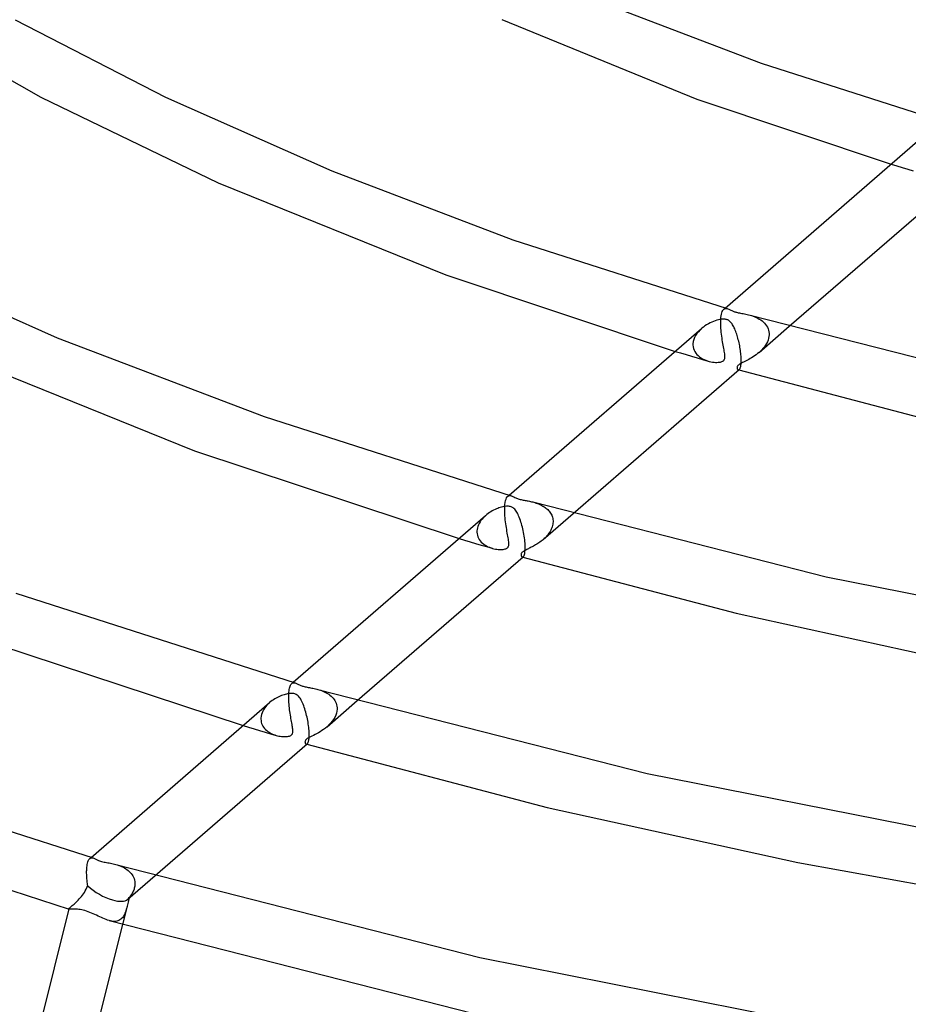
# Model space of a CAD drawing. Header units: millimetres. Extents: x -519 to 519, y -260 to 440.
# Tile 50 of 107: x -160 to -96, y 142 to 213. Entities that reach past the tile are written whole.
import ezdxf

# ---------------------------------------------------------------- set-up
doc = ezdxf.new("R2010")
doc.units = ezdxf.units.MM
doc.layers.add('HIDDEN', color=7, linetype='Continuous')
doc.layers.add('THICK', color=7, linetype='Continuous')

msp = doc.modelspace()

# ---------------------------------------------------------------- linework, layer by layer
at = {"layer": 'HIDDEN'}
for p, q in [((-96.998, 202.613), (-96.605, 202.494)), ((-96.605, 202.494), (-96.213, 202.376)), ((-96.213, 202.376), (-95.819, 202.259)), ((-95.819, 202.259), (-95.425, 202.142)), ((-109.122, 192.04), (-109.088, 192.111)), ((-109.088, 192.111), (-109.05, 192.168)), ((-109.05, 192.168), (-109.008, 192.212)), ((-109.01, 192.21), (-108.912, 192.295)), ((-109.008, 192.212), (-108.972, 192.237)), ((-108.972, 192.237), (-108.933, 192.255)), ((-108.933, 192.255), (-108.892, 192.264)), ((-108.892, 192.264), (-108.85, 192.266)), ((-108.85, 192.266), (-108.806, 192.261)), ((-108.806, 192.261), (-108.761, 192.251)), ((-109.228, 191.404), (-109.227, 191.419)), ((-109.228, 191.39), (-109.228, 191.404)), ((-109.227, 191.433), (-109.226, 191.448)), ((-109.227, 191.419), (-109.227, 191.433)), ((-109.226, 191.448), (-109.225, 191.462)), ((-109.225, 191.462), (-109.215, 191.605)), ((-109.215, 191.605), (-109.199, 191.735)), ((-109.199, 191.735), (-109.178, 191.852)), ((-109.178, 191.852), (-109.152, 191.953)), ((-109.152, 191.953), (-109.122, 192.04)), ((-107.132, 191.78), (-107.021, 191.747)), ((-107.021, 191.747), (-106.909, 191.709)), ((-106.909, 191.709), (-106.797, 191.665)), ((-106.797, 191.665), (-106.685, 191.617)), ((-106.685, 191.617), (-106.575, 191.562)), ((-106.575, 191.562), (-106.467, 191.502)), ((-106.467, 191.502), (-106.364, 191.436)), ((-106.364, 191.436), (-106.267, 191.364)), ((-110.72, 190.722), (-110.838, 190.597)), ((-110.593, 190.839), (-110.72, 190.722)), ((-109.23, 191.246), (-109.229, 191.375)), ((-109.229, 191.112), (-109.23, 191.246)), ((-109.229, 191.375), (-109.228, 191.39)), ((-109.224, 190.975), (-109.229, 191.112)), ((-109.215, 190.835), (-109.224, 190.975)), ((-109.204, 190.694), (-109.215, 190.835)), ((-106.478, 189.111), (-104.311, 190.988)), ((-106.267, 191.364), (-106.175, 191.286)), ((-106.175, 191.286), (-106.091, 191.202)), ((-106.091, 191.202), (-106.014, 191.112)), ((-106.014, 191.112), (-105.946, 191.017)), ((-105.946, 191.017), (-105.888, 190.916)), ((-105.888, 190.916), (-105.84, 190.809)), ((-105.84, 190.809), (-105.803, 190.698)), ((-105.803, 190.698), (-105.778, 190.582)), ((-111.168, 190.033), (-111.207, 189.882)), ((-111.11, 190.181), (-111.168, 190.033)), ((-111.034, 190.326), (-111.11, 190.181)), ((-110.943, 190.465), (-111.034, 190.326)), ((-110.838, 190.597), (-110.943, 190.465)), ((-109.191, 190.553), (-109.204, 190.694)), ((-109.175, 190.412), (-109.191, 190.553)), ((-109.158, 190.273), (-109.175, 190.412)), ((-109.139, 190.136), (-109.158, 190.273)), ((-109.119, 190.002), (-109.139, 190.136)), ((-109.098, 189.872), (-109.119, 190.002)), ((-105.835, 189.998), (-105.884, 189.874)), ((-105.798, 190.124), (-105.835, 189.998)), ((-105.775, 190.25), (-105.798, 190.124)), ((-105.778, 190.582), (-105.765, 190.463)), ((-105.765, 190.375), (-105.775, 190.25)), ((-105.765, 190.463), (-105.765, 190.449)), ((-105.765, 190.449), (-105.764, 190.434)), ((-105.764, 190.39), (-105.765, 190.375)), ((-105.764, 190.434), (-105.764, 190.419)), ((-105.764, 190.419), (-105.764, 190.404)), ((-105.764, 190.404), (-105.764, 190.39)), ((-111.226, 189.701), (-111.227, 189.687)), ((-111.227, 189.687), (-111.227, 189.673)), ((-111.227, 189.673), (-111.227, 189.659)), ((-111.227, 189.659), (-111.226, 189.645)), ((-111.225, 189.73), (-111.226, 189.716)), ((-111.226, 189.716), (-111.226, 189.701)), ((-111.226, 189.645), (-111.215, 189.52)), ((-111.207, 189.882), (-111.225, 189.73)), ((-111.215, 189.52), (-111.188, 189.398)), ((-111.188, 189.398), (-111.148, 189.281)), ((-109.076, 189.746), (-109.098, 189.872)), ((-109.055, 189.625), (-109.076, 189.746)), ((-109.034, 189.508), (-109.055, 189.625)), ((-109.014, 189.397), (-109.034, 189.508)), ((-108.995, 189.291), (-109.014, 189.397)), ((-108.978, 189.19), (-108.995, 189.291)), ((-106.275, 189.305), (-106.376, 189.204)), ((-106.18, 189.411), (-106.275, 189.305)), ((-106.093, 189.521), (-106.18, 189.411)), ((-106.013, 189.635), (-106.093, 189.521)), ((-105.943, 189.753), (-106.013, 189.635)), ((-105.884, 189.874), (-105.943, 189.753)), ((-112.501, 189.187), (-112.108, 189.069)), ((-112.108, 189.069), (-111.714, 188.951)), ((-111.714, 188.951), (-111.32, 188.834)), ((-111.32, 188.834), (-110.925, 188.717)), ((-111.148, 189.281), (-111.093, 189.17)), ((-111.093, 189.17), (-111.026, 189.065)), ((-111.026, 189.065), (-110.948, 188.968)), ((-110.948, 188.968), (-110.86, 188.878)), ((-110.925, 188.717), (-110.53, 188.601)), ((-110.86, 188.878), (-110.763, 188.796)), ((-110.763, 188.796), (-110.658, 188.721)), ((-110.658, 188.721), (-110.546, 188.654)), ((-110.546, 188.654), (-110.428, 188.594)), ((-110.53, 188.601), (-110.135, 188.485)), ((-110.428, 188.594), (-110.306, 188.543)), ((-108.996, 188.566), (-108.978, 188.595)), ((-108.962, 189.095), (-108.978, 189.19)), ((-108.978, 188.595), (-108.963, 188.628)), ((-108.963, 188.628), (-108.95, 188.669)), ((-108.95, 189.007), (-108.962, 189.095)), ((-108.941, 188.925), (-108.95, 189.007)), ((-108.95, 188.669), (-108.94, 188.719)), ((-108.936, 188.849), (-108.941, 188.925)), ((-108.94, 188.719), (-108.935, 188.78)), ((-108.935, 188.78), (-108.936, 188.849)), ((-107.219, 188.611), (-107.317, 188.559)), ((-107.117, 188.668), (-107.219, 188.611)), ((-107.013, 188.729), (-107.117, 188.668)), ((-106.907, 188.794), (-107.013, 188.729)), ((-106.8, 188.865), (-106.907, 188.794)), ((-106.693, 188.94), (-106.8, 188.865)), ((-106.587, 189.021), (-106.693, 188.94)), ((-106.482, 189.108), (-106.587, 189.021)), ((-106.376, 189.204), (-106.482, 189.108)), ((-110.306, 188.543), (-110.181, 188.499)), ((-110.181, 188.499), (-110.056, 188.463)), ((-110.056, 188.463), (-109.938, 188.437)), ((-109.938, 188.437), (-109.823, 188.417)), ((-109.823, 188.417), (-109.711, 188.404)), ((-109.711, 188.404), (-109.605, 188.397)), ((-109.605, 188.397), (-109.504, 188.395)), ((-109.504, 188.395), (-109.41, 188.399)), ((-109.41, 188.399), (-109.325, 188.408)), ((-109.325, 188.408), (-109.254, 188.421)), ((-109.254, 188.421), (-109.194, 188.437)), ((-109.194, 188.437), (-109.144, 188.455)), ((-109.144, 188.455), (-109.105, 188.474)), ((-109.105, 188.474), (-109.071, 188.493)), ((-109.071, 188.493), (-109.042, 188.515)), ((-109.042, 188.515), (-109.017, 188.54)), ((-109.017, 188.54), (-108.996, 188.566)), ((-108.057, 188.063), (-108.063, 188.032)), ((-108.063, 188.032), (-108.063, 188.004)), ((-108.063, 188.004), (-108.061, 187.978)), ((-108.061, 187.978), (-108.055, 187.954)), ((-108.045, 188.096), (-108.057, 188.063)), ((-108.055, 187.954), (-108.046, 187.932)), ((-108.046, 187.932), (-108.035, 187.912)), ((-108.027, 188.13), (-108.045, 188.096)), ((-108.035, 187.912), (-108.023, 187.894)), ((-108.001, 188.163), (-108.027, 188.13)), ((-108.023, 187.894), (-108.008, 187.88)), ((-108.008, 187.88), (-107.992, 187.869)), ((-107.969, 188.196), (-108.001, 188.163)), ((-107.929, 188.229), (-107.969, 188.196)), ((-107.881, 188.263), (-107.929, 188.229)), ((-107.924, 187.865), (-107.911, 187.872)), ((-107.911, 187.872), (-107.898, 187.882)), ((-107.822, 188.299), (-107.881, 188.263)), ((-107.753, 188.338), (-107.822, 188.299)), ((-107.676, 188.378), (-107.753, 188.338)), ((-107.593, 188.42), (-107.676, 188.378)), ((-107.504, 188.464), (-107.593, 188.42)), ((-107.412, 188.511), (-107.504, 188.464)), ((-107.317, 188.559), (-107.412, 188.511)), ((-107.992, 187.869), (-107.974, 187.861)), ((-107.974, 187.861), (-107.962, 187.859)), ((-107.974, 187.861), (-107.968, 187.859)), ((-107.968, 187.859), (-107.961, 187.857)), ((-107.962, 187.859), (-107.949, 187.858)), ((-107.961, 187.857), (-107.954, 187.856)), ((-107.954, 187.856), (-107.948, 187.854)), ((-107.949, 187.858), (-107.936, 187.861)), ((-107.948, 187.854), (-107.941, 187.852)), ((-107.941, 187.852), (-107.935, 187.85)), ((-107.936, 187.861), (-107.924, 187.865)), ((-124.597, 178.671), (-124.554, 178.739)), ((-124.554, 178.739), (-124.507, 178.79)), ((-124.511, 178.786), (-124.412, 178.871)), ((-124.507, 178.79), (-124.47, 178.815)), ((-124.47, 178.815), (-124.432, 178.832)), ((-124.432, 178.832), (-124.391, 178.841)), ((-124.391, 178.841), (-124.349, 178.843)), ((-124.349, 178.843), (-124.305, 178.838)), ((-124.305, 178.838), (-124.261, 178.827)), ((-124.728, 177.995), (-124.727, 178.009)), ((-124.728, 177.98), (-124.728, 177.995)), ((-124.727, 178.024), (-124.726, 178.038)), ((-124.727, 178.009), (-124.727, 178.024)), ((-124.726, 178.038), (-124.714, 178.202)), ((-124.714, 178.202), (-124.694, 178.348)), ((-124.694, 178.348), (-124.668, 178.476)), ((-124.668, 178.476), (-124.635, 178.583)), ((-124.635, 178.583), (-124.597, 178.671)), ((-122.632, 178.357), (-122.55, 178.332)), ((-122.55, 178.332), (-122.466, 178.305)), ((-122.466, 178.305), (-122.383, 178.275)), ((-122.383, 178.275), (-122.3, 178.243)), ((-122.3, 178.243), (-122.219, 178.208)), ((-122.219, 178.208), (-122.139, 178.171)), ((-122.139, 178.171), (-122.061, 178.131)), ((-122.061, 178.131), (-121.986, 178.089)), ((-121.986, 178.089), (-121.912, 178.044)), ((-121.912, 178.044), (-121.842, 177.996)), ((-121.842, 177.996), (-121.774, 177.945)), ((-126.191, 177.327), (-126.279, 177.239)), ((-126.098, 177.412), (-126.191, 177.327)), ((-124.731, 177.818), (-124.729, 177.951)), ((-124.729, 177.681), (-124.731, 177.818)), ((-124.729, 177.966), (-124.728, 177.98)), ((-124.729, 177.951), (-124.729, 177.966)), ((-124.724, 177.54), (-124.729, 177.681)), ((-124.715, 177.395), (-124.724, 177.54)), ((-124.703, 177.25), (-124.715, 177.395)), ((-121.979, 175.687), (-119.813, 177.563)), ((-121.774, 177.945), (-121.709, 177.892)), ((-121.709, 177.892), (-121.647, 177.835)), ((-121.647, 177.835), (-121.589, 177.776)), ((-121.589, 177.776), (-121.535, 177.714)), ((-121.535, 177.714), (-121.485, 177.649)), ((-121.485, 177.649), (-121.439, 177.581)), ((-121.439, 177.581), (-121.398, 177.511)), ((-121.398, 177.511), (-121.362, 177.437)), ((-121.362, 177.437), (-121.331, 177.361)), ((-121.331, 177.361), (-121.306, 177.283)), ((-121.306, 177.283), (-121.287, 177.203)), ((-126.66, 176.634), (-126.693, 176.525)), ((-126.618, 176.742), (-126.66, 176.634)), ((-126.566, 176.847), (-126.618, 176.742)), ((-126.506, 176.95), (-126.566, 176.847)), ((-126.437, 177.049), (-126.506, 176.95)), ((-126.361, 177.146), (-126.437, 177.049)), ((-126.279, 177.239), (-126.361, 177.146)), ((-124.689, 177.105), (-124.703, 177.25)), ((-124.672, 176.96), (-124.689, 177.105)), ((-124.654, 176.817), (-124.672, 176.96)), ((-124.634, 176.677), (-124.654, 176.817)), ((-124.613, 176.539), (-124.634, 176.677)), ((-121.325, 176.605), (-121.355, 176.52)), ((-121.301, 176.691), (-121.325, 176.605)), ((-121.283, 176.778), (-121.301, 176.691)), ((-121.287, 177.203), (-121.273, 177.122)), ((-121.271, 176.864), (-121.283, 176.778)), ((-121.273, 177.122), (-121.266, 177.039)), ((-121.265, 176.951), (-121.271, 176.864)), ((-121.266, 177.039), (-121.265, 177.025)), ((-121.265, 177.025), (-121.265, 177.01)), ((-121.265, 177.01), (-121.265, 176.995)), ((-121.265, 176.995), (-121.265, 176.981)), ((-121.265, 176.981), (-121.265, 176.966)), ((-121.265, 176.966), (-121.265, 176.951)), ((-126.726, 176.306), (-126.727, 176.292)), ((-126.727, 176.292), (-126.727, 176.278)), ((-126.727, 176.278), (-126.727, 176.263)), ((-126.727, 176.263), (-126.727, 176.249)), ((-126.727, 176.249), (-126.727, 176.235)), ((-126.727, 176.235), (-126.727, 176.221)), ((-126.727, 176.221), (-126.717, 176.106)), ((-126.715, 176.415), (-126.726, 176.306)), ((-126.717, 176.106), (-126.694, 175.994)), ((-126.693, 176.525), (-126.715, 176.415)), ((-126.694, 175.994), (-126.66, 175.886)), ((-126.66, 175.886), (-126.614, 175.783)), ((-124.591, 176.406), (-124.613, 176.539)), ((-124.569, 176.277), (-124.591, 176.406)), ((-124.547, 176.153), (-124.569, 176.277)), ((-124.525, 176.034), (-124.547, 176.153)), ((-124.505, 175.919), (-124.525, 176.034)), ((-124.485, 175.811), (-124.505, 175.919)), ((-121.768, 175.889), (-121.836, 175.819)), ((-121.702, 175.962), (-121.768, 175.889)), ((-121.64, 176.036), (-121.702, 175.962)), ((-121.582, 176.112), (-121.64, 176.036)), ((-121.528, 176.19), (-121.582, 176.112)), ((-121.477, 176.27), (-121.528, 176.19)), ((-121.432, 176.352), (-121.477, 176.27)), ((-121.391, 176.435), (-121.432, 176.352)), ((-121.355, 176.52), (-121.391, 176.435)), ((-128.003, 175.762), (-127.609, 175.644)), ((-127.609, 175.644), (-127.215, 175.527)), ((-127.215, 175.527), (-126.821, 175.41)), ((-126.821, 175.41), (-126.426, 175.293)), ((-126.614, 175.783), (-126.557, 175.685)), ((-126.557, 175.685), (-126.49, 175.593)), ((-126.49, 175.593), (-126.414, 175.507)), ((-126.426, 175.293), (-126.031, 175.177)), ((-126.414, 175.507), (-126.331, 175.428)), ((-126.331, 175.428), (-126.24, 175.355)), ((-126.24, 175.355), (-126.144, 175.288)), ((-126.144, 175.288), (-126.042, 175.228)), ((-126.042, 175.228), (-125.937, 175.174)), ((-126.031, 175.177), (-125.635, 175.061)), ((-125.937, 175.174), (-125.829, 175.128)), ((-124.494, 175.146), (-124.476, 175.176)), ((-124.468, 175.708), (-124.485, 175.811)), ((-124.476, 175.176), (-124.46, 175.211)), ((-124.454, 175.613), (-124.468, 175.708)), ((-124.46, 175.211), (-124.448, 175.254)), ((-124.443, 175.525), (-124.454, 175.613)), ((-124.448, 175.254), (-124.439, 175.306)), ((-124.437, 175.444), (-124.443, 175.525)), ((-124.439, 175.306), (-124.435, 175.37)), ((-124.435, 175.37), (-124.437, 175.444)), ((-122.753, 175.17), (-122.827, 175.131)), ((-122.677, 175.211), (-122.753, 175.17)), ((-122.599, 175.255), (-122.677, 175.211)), ((-122.52, 175.301), (-122.599, 175.255)), ((-122.44, 175.35), (-122.52, 175.301)), ((-122.36, 175.401), (-122.44, 175.35)), ((-122.281, 175.454), (-122.36, 175.401)), ((-122.204, 175.509), (-122.281, 175.454)), ((-122.128, 175.566), (-122.204, 175.509)), ((-122.053, 175.625), (-122.128, 175.566)), ((-121.98, 175.686), (-122.053, 175.625)), ((-121.907, 175.752), (-121.98, 175.686)), ((-121.836, 175.819), (-121.907, 175.752)), ((-125.829, 175.128), (-125.719, 175.088)), ((-125.719, 175.088), (-125.609, 175.054)), ((-125.609, 175.054), (-125.504, 175.027)), ((-125.504, 175.027), (-125.399, 175.006)), ((-125.399, 175.006), (-125.296, 174.99)), ((-125.296, 174.99), (-125.195, 174.979)), ((-125.195, 174.979), (-125.098, 174.973)), ((-125.098, 174.973), (-125.005, 174.972)), ((-125.005, 174.972), (-124.918, 174.975)), ((-124.918, 174.975), (-124.836, 174.983)), ((-124.836, 174.983), (-124.764, 174.996)), ((-124.764, 174.996), (-124.702, 175.011)), ((-124.702, 175.011), (-124.651, 175.029)), ((-124.651, 175.029), (-124.608, 175.048)), ((-124.608, 175.048), (-124.572, 175.069)), ((-124.572, 175.069), (-124.542, 175.092)), ((-124.542, 175.092), (-124.516, 175.118)), ((-124.516, 175.118), (-124.494, 175.146)), ((-123.556, 174.643), (-123.563, 174.602)), ((-123.563, 174.602), (-123.562, 174.562)), ((-123.562, 174.562), (-123.554, 174.526)), ((-123.541, 174.681), (-123.556, 174.643)), ((-123.554, 174.526), (-123.539, 174.495)), ((-123.521, 174.715), (-123.541, 174.681)), ((-123.539, 174.495), (-123.521, 174.469)), ((-123.495, 174.746), (-123.521, 174.715)), ((-123.521, 174.469), (-123.499, 174.449)), ((-123.463, 174.777), (-123.495, 174.746)), ((-123.425, 174.809), (-123.463, 174.777)), ((-123.379, 174.84), (-123.425, 174.809)), ((-123.412, 174.448), (-123.4, 174.457)), ((-123.328, 174.872), (-123.379, 174.84)), ((-123.273, 174.903), (-123.328, 174.872)), ((-123.216, 174.934), (-123.273, 174.903)), ((-123.156, 174.965), (-123.216, 174.934)), ((-123.096, 174.995), (-123.156, 174.965)), ((-123.033, 175.026), (-123.096, 174.995)), ((-122.967, 175.059), (-123.033, 175.026)), ((-122.898, 175.094), (-122.967, 175.059)), ((-122.827, 175.131), (-122.898, 175.094)), ((-123.499, 174.449), (-123.474, 174.438)), ((-123.475, 174.438), (-123.469, 174.436)), ((-123.474, 174.438), (-123.463, 174.435)), ((-123.469, 174.436), (-123.462, 174.434)), ((-123.463, 174.435), (-123.45, 174.435)), ((-123.462, 174.434), (-123.455, 174.432)), ((-123.455, 174.432), (-123.449, 174.43)), ((-123.45, 174.435), (-123.438, 174.437)), ((-123.449, 174.43), (-123.442, 174.428)), ((-123.442, 174.428), (-123.435, 174.426)), ((-123.438, 174.437), (-123.425, 174.441)), ((-123.425, 174.441), (-123.412, 174.448)), ((-140.105, 165.232), (-140.076, 165.285)), ((-140.076, 165.285), (-140.044, 165.329)), ((-140.044, 165.329), (-140.01, 165.363)), ((-140.011, 165.363), (-139.912, 165.448)), ((-140.01, 165.363), (-139.974, 165.389)), ((-139.974, 165.389), (-139.936, 165.407)), ((-139.936, 165.407), (-139.896, 165.417)), ((-139.896, 165.417), (-139.853, 165.419)), ((-139.853, 165.419), (-139.808, 165.415)), ((-139.808, 165.415), (-139.761, 165.404)), ((-140.229, 164.557), (-140.228, 164.571)), ((-140.228, 164.586), (-140.227, 164.6)), ((-140.228, 164.571), (-140.228, 164.586)), ((-140.227, 164.6), (-140.226, 164.614)), ((-140.226, 164.614), (-140.219, 164.727)), ((-140.219, 164.727), (-140.208, 164.831)), ((-140.208, 164.831), (-140.194, 164.929)), ((-140.194, 164.929), (-140.176, 165.018)), ((-140.176, 165.018), (-140.155, 165.099)), ((-140.155, 165.099), (-140.132, 165.17)), ((-140.132, 165.17), (-140.105, 165.232)), ((-138.132, 164.934), (-138.036, 164.905)), ((-138.036, 164.905), (-137.938, 164.872)), ((-137.938, 164.872), (-137.84, 164.836)), ((-137.84, 164.836), (-137.742, 164.795)), ((-137.742, 164.795), (-137.644, 164.75)), ((-137.644, 164.75), (-137.547, 164.7)), ((-137.547, 164.7), (-137.453, 164.646)), ((-137.453, 164.646), (-137.363, 164.587)), ((-137.363, 164.587), (-137.276, 164.523)), ((-141.699, 163.896), (-141.793, 163.801)), ((-141.599, 163.987), (-141.699, 163.896)), ((-140.231, 164.402), (-140.23, 164.527)), ((-140.23, 164.273), (-140.231, 164.402)), ((-140.23, 164.527), (-140.229, 164.542)), ((-140.225, 164.141), (-140.23, 164.273)), ((-140.229, 164.542), (-140.229, 164.557)), ((-140.218, 164.007), (-140.225, 164.141)), ((-140.208, 163.873), (-140.218, 164.007)), ((-140.195, 163.739), (-140.208, 163.873)), ((-137.479, 162.264), (-135.315, 164.138)), ((-137.276, 164.523), (-137.194, 164.455)), ((-137.194, 164.455), (-137.117, 164.381)), ((-137.117, 164.381), (-137.046, 164.303)), ((-137.046, 164.303), (-136.981, 164.219)), ((-136.981, 164.219), (-136.923, 164.13)), ((-136.923, 164.13), (-136.873, 164.036)), ((-136.873, 164.036), (-136.832, 163.938)), ((-136.832, 163.938), (-136.799, 163.834)), ((-142.146, 163.251), (-142.186, 163.13)), ((-142.094, 163.369), (-142.146, 163.251)), ((-142.032, 163.483), (-142.094, 163.369)), ((-141.961, 163.594), (-142.032, 163.483)), ((-141.88, 163.7), (-141.961, 163.594)), ((-141.793, 163.801), (-141.88, 163.7)), ((-140.181, 163.607), (-140.195, 163.739)), ((-140.165, 163.476), (-140.181, 163.607)), ((-140.148, 163.348), (-140.165, 163.476)), ((-140.13, 163.222), (-140.148, 163.348)), ((-140.11, 163.099), (-140.13, 163.222)), ((-136.812, 163.228), (-136.863, 163.079)), ((-136.779, 163.379), (-136.812, 163.228)), ((-136.799, 163.834), (-136.778, 163.726)), ((-136.766, 163.527), (-136.779, 163.379)), ((-136.778, 163.726), (-136.767, 163.616)), ((-136.767, 163.616), (-136.766, 163.601)), ((-136.766, 163.601), (-136.765, 163.586)), ((-136.765, 163.542), (-136.766, 163.527)), ((-136.765, 163.586), (-136.765, 163.572)), ((-136.765, 163.572), (-136.765, 163.557)), ((-136.765, 163.557), (-136.765, 163.542)), ((-142.227, 162.854), (-142.228, 162.84)), ((-142.228, 162.84), (-142.228, 162.826)), ((-142.228, 162.826), (-142.228, 162.811)), ((-142.228, 162.811), (-142.227, 162.797)), ((-142.226, 162.882), (-142.227, 162.868)), ((-142.227, 162.868), (-142.227, 162.854)), ((-142.227, 162.797), (-142.219, 162.696)), ((-142.213, 163.006), (-142.226, 162.882)), ((-142.219, 162.696), (-142.201, 162.595)), ((-142.186, 163.13), (-142.213, 163.006)), ((-142.201, 162.595), (-142.173, 162.497)), ((-142.173, 162.497), (-142.134, 162.402)), ((-140.091, 162.978), (-140.11, 163.099)), ((-140.07, 162.861), (-140.091, 162.978)), ((-140.05, 162.747), (-140.07, 162.861)), ((-140.03, 162.636), (-140.05, 162.747)), ((-140.011, 162.529), (-140.03, 162.636)), ((-139.993, 162.428), (-140.011, 162.529)), ((-137.225, 162.512), (-137.348, 162.384)), ((-137.114, 162.647), (-137.225, 162.512)), ((-137.015, 162.787), (-137.114, 162.647)), ((-136.931, 162.931), (-137.015, 162.787)), ((-136.863, 163.079), (-136.931, 162.931)), ((-143.505, 162.337), (-143.111, 162.219)), ((-143.111, 162.219), (-142.716, 162.102)), ((-142.716, 162.102), (-142.322, 161.986)), ((-142.322, 161.986), (-141.927, 161.869)), ((-142.134, 162.402), (-142.087, 162.31)), ((-142.087, 162.31), (-142.031, 162.223)), ((-142.031, 162.223), (-141.966, 162.14)), ((-141.966, 162.14), (-141.894, 162.062)), ((-141.927, 161.869), (-141.531, 161.753)), ((-141.894, 162.062), (-141.814, 161.989)), ((-141.814, 161.989), (-141.728, 161.922)), ((-141.728, 161.922), (-141.636, 161.859)), ((-141.636, 161.859), (-141.539, 161.803)), ((-141.539, 161.803), (-141.438, 161.751)), ((-141.531, 161.753), (-141.135, 161.638)), ((-141.438, 161.751), (-141.334, 161.706)), ((-139.976, 162.332), (-139.993, 162.428)), ((-139.992, 161.725), (-139.972, 161.76)), ((-139.962, 162.243), (-139.976, 162.332)), ((-139.972, 161.76), (-139.956, 161.8)), ((-139.95, 162.161), (-139.962, 162.243)), ((-139.956, 161.8), (-139.945, 161.844)), ((-139.942, 162.084), (-139.95, 162.161)), ((-139.945, 161.844), (-139.938, 161.894)), ((-139.936, 162.014), (-139.942, 162.084)), ((-139.938, 161.894), (-139.935, 161.951)), ((-139.935, 161.951), (-139.936, 162.014)), ((-138.227, 161.76), (-138.345, 161.698)), ((-138.106, 161.827), (-138.227, 161.76)), ((-137.981, 161.901), (-138.106, 161.827)), ((-137.855, 161.981), (-137.981, 161.901)), ((-137.729, 162.068), (-137.855, 161.981)), ((-137.604, 162.161), (-137.729, 162.068)), ((-137.481, 162.262), (-137.604, 162.161)), ((-137.348, 162.384), (-137.481, 162.262)), ((-141.334, 161.706), (-141.229, 161.668)), ((-141.229, 161.668), (-141.123, 161.634)), ((-141.123, 161.634), (-141.026, 161.609)), ((-141.026, 161.609), (-140.93, 161.588)), ((-140.93, 161.588), (-140.835, 161.572)), ((-140.835, 161.572), (-140.742, 161.56)), ((-140.742, 161.56), (-140.652, 161.552)), ((-140.652, 161.552), (-140.564, 161.548)), ((-140.564, 161.548), (-140.479, 161.549)), ((-140.479, 161.549), (-140.397, 161.553)), ((-140.397, 161.553), (-140.32, 161.562)), ((-140.32, 161.562), (-140.249, 161.576)), ((-140.249, 161.576), (-140.186, 161.593)), ((-140.186, 161.593), (-140.132, 161.613)), ((-140.132, 161.613), (-140.087, 161.637)), ((-140.087, 161.637), (-140.049, 161.663)), ((-140.049, 161.663), (-140.018, 161.692)), ((-140.018, 161.692), (-139.992, 161.725)), ((-139.061, 161.201), (-139.064, 161.175)), ((-139.064, 161.175), (-139.063, 161.152)), ((-139.063, 161.152), (-139.061, 161.131)), ((-139.053, 161.23), (-139.061, 161.201)), ((-139.061, 161.131), (-139.056, 161.11)), ((-139.056, 161.11), (-139.049, 161.091)), ((-139.039, 161.263), (-139.053, 161.23)), ((-139.049, 161.091), (-139.04, 161.073)), ((-139.04, 161.073), (-139.03, 161.056)), ((-139.017, 161.297), (-139.039, 161.263)), ((-139.03, 161.056), (-139.018, 161.042)), ((-139.018, 161.042), (-139.005, 161.03)), ((-138.987, 161.332), (-139.017, 161.297)), ((-138.948, 161.367), (-138.987, 161.332)), ((-138.899, 161.404), (-138.948, 161.367)), ((-138.912, 161.025), (-138.899, 161.034)), ((-138.837, 161.443), (-138.899, 161.404)), ((-138.761, 161.487), (-138.837, 161.443)), ((-138.669, 161.535), (-138.761, 161.487)), ((-138.568, 161.586), (-138.669, 161.535)), ((-138.459, 161.64), (-138.568, 161.586)), ((-138.345, 161.698), (-138.459, 161.64)), ((-139.005, 161.03), (-138.991, 161.021)), ((-138.991, 161.021), (-138.976, 161.015)), ((-138.976, 161.015), (-138.964, 161.012)), ((-138.974, 161.014), (-138.968, 161.012)), ((-138.968, 161.012), (-138.961, 161.01)), ((-138.964, 161.012), (-138.951, 161.011)), ((-138.961, 161.01), (-138.955, 161.008)), ((-138.955, 161.008), (-138.948, 161.007)), ((-138.951, 161.011), (-138.938, 161.013)), ((-138.948, 161.007), (-138.942, 161.005)), ((-138.942, 161.005), (-138.935, 161.003)), ((-138.938, 161.013), (-138.925, 161.018)), ((-138.925, 161.018), (-138.912, 161.025)), ((-154.672, 152.48), (-154.65, 152.561)), ((-154.65, 152.561), (-154.624, 152.632)), ((-154.624, 152.632), (-154.597, 152.692)), ((-154.597, 152.692), (-154.566, 152.743)), ((-154.566, 152.743), (-154.533, 152.784)), ((-154.533, 152.784), (-154.498, 152.815)), ((-154.511, 152.805), (-154.412, 152.89)), ((-154.498, 152.815), (-154.463, 152.838)), ((-154.463, 152.838), (-154.425, 152.853)), ((-154.425, 152.853), (-154.387, 152.86)), ((-154.387, 152.86), (-154.346, 152.862)), ((-154.346, 152.862), (-154.304, 152.857)), ((-154.304, 152.857), (-154.261, 152.846)), ((-154.732, 151.822), (-154.731, 151.897)), ((-154.731, 151.897), (-154.73, 151.97)), ((-154.73, 151.984), (-154.729, 151.999)), ((-154.73, 151.97), (-154.73, 151.984)), ((-154.729, 152.014), (-154.728, 152.028)), ((-154.729, 151.999), (-154.729, 152.014)), ((-154.728, 152.028), (-154.727, 152.042)), ((-154.727, 152.057), (-154.718, 152.177)), ((-154.727, 152.042), (-154.727, 152.057)), ((-154.718, 152.177), (-154.706, 152.288)), ((-154.706, 152.288), (-154.691, 152.389)), ((-154.691, 152.389), (-154.672, 152.48)), ((-152.64, 152.378), (-152.536, 152.347)), ((-152.536, 152.347), (-152.432, 152.312)), ((-152.432, 152.312), (-152.327, 152.273)), ((-152.327, 152.273), (-152.223, 152.229)), ((-152.223, 152.229), (-152.122, 152.182)), ((-152.122, 152.182), (-152.024, 152.13)), ((-152.024, 152.13), (-151.93, 152.073)), ((-151.93, 152.073), (-151.84, 152.013)), ((-151.84, 152.013), (-151.754, 151.948)), ((-151.754, 151.948), (-151.673, 151.878)), ((-151.673, 151.878), (-151.598, 151.803)), ((-154.731, 151.745), (-154.732, 151.822)), ((-154.729, 151.667), (-154.731, 151.745)), ((-154.726, 151.587), (-154.729, 151.667)), ((-154.722, 151.506), (-154.726, 151.587)), ((-154.716, 151.425), (-154.722, 151.506)), ((-154.71, 151.344), (-154.716, 151.425)), ((-154.703, 151.263), (-154.71, 151.344)), ((-154.696, 151.181), (-154.703, 151.263)), ((-154.687, 151.1), (-154.696, 151.181)), ((-151.78, 149.879), (-149.817, 151.579)), ((-151.598, 151.803), (-151.529, 151.724)), ((-151.529, 151.724), (-151.467, 151.641)), ((-151.467, 151.641), (-151.412, 151.553)), ((-151.412, 151.553), (-151.365, 151.461)), ((-151.365, 151.461), (-151.326, 151.365)), ((-151.326, 151.365), (-151.297, 151.265)), ((-151.297, 151.265), (-151.277, 151.162)), ((-151.277, 151.162), (-151.267, 151.058)), ((-154.892, 150.379), (-154.826, 150.489)), ((-154.826, 150.489), (-154.764, 150.606)), ((-154.764, 150.606), (-154.707, 150.728)), ((-154.707, 150.728), (-154.657, 150.857)), ((-154.678, 151.018), (-154.687, 151.1)), ((-154.668, 150.937), (-154.678, 151.018)), ((-154.657, 150.857), (-154.668, 150.937)), ((-151.387, 150.464), (-151.42, 150.394)), ((-151.357, 150.535), (-151.387, 150.464)), ((-151.332, 150.606), (-151.357, 150.535)), ((-151.31, 150.678), (-151.332, 150.606)), ((-151.292, 150.751), (-151.31, 150.678)), ((-151.279, 150.824), (-151.292, 150.751)), ((-151.27, 150.897), (-151.279, 150.824)), ((-151.266, 150.97), (-151.27, 150.897)), ((-151.267, 151.058), (-151.266, 151.043)), ((-151.266, 151.043), (-151.266, 151.029)), ((-151.266, 151.029), (-151.266, 151.014)), ((-151.266, 151.014), (-151.265, 150.999)), ((-151.265, 150.999), (-151.266, 150.984)), ((-151.266, 150.984), (-151.266, 150.97)), ((-155.494, 149.67), (-155.417, 149.744)), ((-155.417, 149.744), (-155.34, 149.821)), ((-155.34, 149.821), (-155.262, 149.903)), ((-155.262, 149.903), (-155.185, 149.99)), ((-155.185, 149.99), (-155.108, 150.08)), ((-155.108, 150.08), (-155.034, 150.175)), ((-155.034, 150.175), (-154.962, 150.274)), ((-154.962, 150.274), (-154.892, 150.379)), ((-151.735, 149.791), (-151.759, 149.687)), ((-151.711, 149.895), (-151.735, 149.791)), ((-151.686, 149.999), (-151.711, 149.895)), ((-151.635, 150.062), (-151.686, 149.999)), ((-151.587, 150.126), (-151.635, 150.062)), ((-151.54, 150.191), (-151.587, 150.126)), ((-151.497, 150.257), (-151.54, 150.191)), ((-151.457, 150.325), (-151.497, 150.257)), ((-151.42, 150.394), (-151.457, 150.325)), ((-156, 149.199), (-155.999, 149.204)), ((-155.999, 149.194), (-156, 149.199)), ((-155.999, 149.204), (-155.992, 149.221)), ((-155.997, 149.19), (-155.999, 149.194)), ((-155.993, 149.187), (-155.997, 149.19)), ((-155.988, 149.184), (-155.993, 149.187)), ((-155.992, 149.221), (-155.975, 149.242)), ((-155.981, 149.181), (-155.988, 149.184)), ((-155.975, 149.242), (-155.949, 149.268)), ((-155.949, 149.268), (-155.914, 149.3)), ((-155.914, 149.3), (-155.872, 149.336)), ((-155.872, 149.336), (-155.823, 149.379)), ((-155.823, 149.379), (-155.767, 149.427)), ((-155.767, 149.427), (-155.705, 149.48)), ((-155.705, 149.48), (-155.638, 149.539)), ((-155.638, 149.539), (-155.567, 149.602)), ((-155.567, 149.602), (-155.494, 149.67)), ((-151.831, 149.389), (-152.157, 148.082)), ((-151.92, 149.069), (-151.953, 148.972)), ((-151.889, 149.171), (-151.92, 149.069)), ((-151.859, 149.277), (-151.889, 149.171)), ((-151.831, 149.386), (-151.859, 149.277)), ((-151.807, 149.484), (-151.831, 149.386)), ((-151.783, 149.585), (-151.807, 149.484)), ((-151.759, 149.687), (-151.783, 149.585)), ((-153.022, 148.33), (-153.123, 148.356)), ((-152.924, 148.311), (-153.022, 148.33)), ((-152.488, 148.331), (-152.567, 148.31)), ((-152.413, 148.361), (-152.488, 148.331)), ((-152.344, 148.4), (-152.413, 148.361)), ((-152.28, 148.446), (-152.344, 148.4)), ((-152.221, 148.501), (-152.28, 148.446)), ((-152.166, 148.563), (-152.221, 148.501)), ((-152.116, 148.633), (-152.166, 148.563)), ((-152.07, 148.709), (-152.116, 148.633)), ((-152.027, 148.791), (-152.07, 148.709)), ((-151.989, 148.879), (-152.027, 148.791)), ((-151.953, 148.972), (-151.989, 148.879)), ((-152.829, 148.298), (-152.924, 148.311)), ((-152.738, 148.294), (-152.829, 148.298)), ((-152.65, 148.298), (-152.738, 148.294)), ((-152.567, 148.31), (-152.65, 148.298))]:
    msp.add_line(p, q, dxfattribs=at)
for start_param, end_param in [(1.121571, 2.152257), (2.152257, 3.009364), (3.009364, 3.182943)]:
    msp.add_ellipse((-153.475, 151.056), major_axis=(-1.772, 1.088), ratio=0.420922, start_param=start_param, end_param=end_param, dxfattribs=at)
at = {"layer": 'THICK'}
for p, q in [((-117.445, 214.102), (-106.321, 209.867)), ((-167.295, 212.62), (-158.012, 207.43)), ((-159.863, 212.967), (-149.071, 207.425)), ((-124.95, 212.986), (-110.938, 207.28)), ((-106.321, 209.867), (-93.262, 205.675)), ((-158.012, 207.43), (-145.284, 201.285)), ((-149.071, 207.425), (-137.146, 202.134)), ((-110.938, 207.28), (-96.998, 202.613)), ((-108.912, 192.295), (-95.103, 204.254)), ((-137.146, 202.134), (-124.152, 197.188)), ((-104.311, 190.988), (-92.397, 201.306)), ((-145.284, 201.285), (-128.958, 194.666)), ((-124.152, 197.188), (-108.762, 192.251)), ((-170.49, 196.219), (-156.847, 190.167)), ((-128.958, 194.666), (-112.501, 189.187)), ((-108.761, 192.251), (-108.712, 192.234)), ((-108.712, 192.234), (-108.662, 192.212)), ((-108.662, 192.212), (-108.609, 192.188)), ((-108.609, 192.188), (-108.556, 192.161)), ((-108.556, 192.161), (-108.501, 192.133)), ((-108.501, 192.133), (-108.446, 192.107)), ((-109.514, 191.42), (-109.63, 191.383)), ((-109.401, 191.45), (-109.514, 191.42)), ((-109.292, 191.472), (-109.401, 191.45)), ((-109.192, 191.487), (-109.292, 191.472)), ((-109.104, 191.495), (-109.192, 191.487)), ((-109.029, 191.497), (-109.104, 191.495)), ((-108.965, 191.494), (-109.029, 191.497)), ((-108.911, 191.488), (-108.965, 191.494)), ((-108.861, 191.48), (-108.911, 191.488)), ((-108.814, 191.468), (-108.861, 191.48)), ((-108.769, 191.453), (-108.814, 191.468)), ((-108.725, 191.435), (-108.769, 191.453)), ((-108.682, 191.413), (-108.725, 191.435)), ((-108.638, 191.385), (-108.682, 191.413)), ((-108.446, 192.107), (-108.395, 192.083)), ((-108.395, 192.083), (-108.345, 192.063)), ((-108.345, 192.063), (-108.299, 192.045)), ((-108.299, 192.045), (-108.253, 192.029)), ((-108.253, 192.029), (-108.204, 192.013)), ((-108.204, 192.013), (-108.153, 191.999)), ((-108.153, 191.999), (-108.098, 191.985)), ((-108.098, 191.985), (-108.038, 191.971)), ((-108.038, 191.971), (-107.971, 191.957)), ((-107.971, 191.957), (-107.895, 191.942)), ((-107.895, 191.942), (-107.811, 191.927)), ((-107.811, 191.927), (-107.723, 191.911)), ((-107.723, 191.911), (-107.63, 191.894)), ((-107.63, 191.894), (-107.536, 191.876)), ((-107.536, 191.876), (-107.439, 191.856)), ((-107.439, 191.856), (-107.339, 191.834)), ((-107.339, 191.834), (-107.237, 191.809)), ((-107.237, 191.809), (-107.132, 191.78)), ((-107.131, 191.78), (-88.818, 187.111)), ((-124.412, 178.871), (-110.603, 190.83)), ((-110.48, 190.931), (-110.593, 190.839)), ((-110.362, 191.016), (-110.48, 190.931)), ((-110.242, 191.095), (-110.362, 191.016)), ((-110.119, 191.166), (-110.242, 191.095)), ((-109.996, 191.231), (-110.119, 191.166)), ((-109.873, 191.289), (-109.996, 191.231)), ((-109.75, 191.339), (-109.873, 191.289)), ((-109.63, 191.383), (-109.75, 191.339)), ((-108.594, 191.352), (-108.638, 191.385)), ((-108.549, 191.313), (-108.594, 191.352)), ((-108.505, 191.267), (-108.549, 191.313)), ((-108.462, 191.215), (-108.505, 191.267)), ((-108.421, 191.158), (-108.462, 191.215)), ((-108.38, 191.096), (-108.421, 191.158)), ((-108.341, 191.028), (-108.38, 191.096)), ((-108.302, 190.956), (-108.341, 191.028)), ((-108.265, 190.879), (-108.302, 190.956)), ((-108.228, 190.797), (-108.265, 190.879)), ((-108.192, 190.711), (-108.228, 190.797)), ((-108.157, 190.62), (-108.192, 190.711)), ((-156.847, 190.167), (-141.982, 184.508)), ((-108.123, 190.526), (-108.157, 190.62)), ((-108.089, 190.429), (-108.123, 190.526)), ((-108.058, 190.33), (-108.089, 190.429)), ((-108.027, 190.229), (-108.058, 190.33)), ((-107.998, 190.125), (-108.027, 190.229)), ((-107.97, 190.02), (-107.998, 190.125)), ((-107.944, 189.913), (-107.97, 190.02)), ((-165.623, 189.587), (-146.983, 182.054)), ((-107.919, 189.805), (-107.944, 189.913)), ((-107.895, 189.696), (-107.919, 189.805)), ((-107.873, 189.586), (-107.895, 189.696)), ((-107.853, 189.476), (-107.873, 189.586)), ((-107.834, 189.365), (-107.853, 189.476)), ((-107.818, 189.255), (-107.834, 189.365)), ((-107.803, 189.146), (-107.818, 189.255)), ((-107.79, 189.038), (-107.803, 189.146)), ((-107.78, 188.933), (-107.79, 189.038)), ((-107.772, 188.831), (-107.78, 188.933)), ((-107.766, 188.731), (-107.772, 188.831)), ((-107.765, 188.716), (-107.766, 188.731)), ((-107.764, 188.702), (-107.765, 188.716)), ((-107.764, 188.688), (-107.764, 188.702)), ((-107.763, 188.673), (-107.764, 188.688)), ((-107.763, 188.659), (-107.763, 188.673)), ((-107.762, 188.645), (-107.763, 188.659)), ((-107.76, 188.547), (-107.762, 188.645)), ((-119.813, 177.563), (-107.898, 187.882)), ((-107.898, 187.882), (-107.88, 187.901)), ((-107.88, 187.901), (-107.862, 187.926)), ((-107.862, 187.926), (-107.845, 187.957)), ((-107.845, 187.957), (-107.829, 187.995)), ((-107.829, 187.995), (-107.814, 188.04)), ((-107.814, 188.04), (-107.8, 188.091)), ((-107.8, 188.091), (-107.788, 188.15)), ((-107.788, 188.15), (-107.779, 188.215)), ((-107.779, 188.215), (-107.771, 188.288)), ((-107.771, 188.288), (-107.765, 188.368)), ((-107.765, 188.368), (-107.761, 188.454)), ((-107.761, 188.454), (-107.76, 188.547)), ((-107.935, 187.85), (-94.557, 184.342)), ((-141.982, 184.508), (-124.262, 178.827)), ((-146.983, 182.054), (-128.003, 175.762)), ((-124.261, 178.827), (-124.201, 178.806)), ((-124.201, 178.806), (-124.14, 178.779)), ((-124.14, 178.779), (-124.076, 178.748)), ((-124.076, 178.748), (-124.01, 178.714)), ((-124.01, 178.714), (-123.942, 178.681)), ((-125.053, 177.985), (-125.144, 177.955)), ((-124.966, 178.01), (-125.053, 177.985)), ((-124.878, 178.031), (-124.966, 178.01)), ((-124.79, 178.049), (-124.878, 178.031)), ((-124.701, 178.063), (-124.79, 178.049)), ((-124.614, 178.071), (-124.701, 178.063)), ((-124.533, 178.073), (-124.614, 178.071)), ((-124.46, 178.07), (-124.533, 178.073)), ((-124.395, 178.063), (-124.46, 178.07)), ((-124.335, 178.05), (-124.395, 178.063)), ((-124.279, 178.034), (-124.335, 178.05)), ((-124.226, 178.012), (-124.279, 178.034)), ((-124.174, 177.985), (-124.226, 178.012)), ((-124.121, 177.95), (-124.174, 177.985)), ((-123.942, 178.681), (-123.878, 178.652)), ((-123.878, 178.652), (-123.817, 178.628)), ((-123.817, 178.628), (-123.759, 178.607)), ((-123.759, 178.607), (-123.697, 178.588)), ((-123.697, 178.588), (-123.631, 178.57)), ((-123.631, 178.57), (-123.561, 178.553)), ((-123.561, 178.553), (-123.489, 178.537)), ((-123.489, 178.537), (-123.415, 178.522)), ((-123.415, 178.522), (-123.34, 178.508)), ((-123.34, 178.508), (-123.264, 178.495)), ((-123.264, 178.495), (-123.189, 178.481)), ((-123.189, 178.481), (-123.114, 178.467)), ((-123.114, 178.467), (-123.039, 178.453)), ((-123.039, 178.453), (-122.962, 178.437)), ((-122.962, 178.437), (-122.882, 178.42)), ((-122.882, 178.42), (-122.8, 178.401)), ((-122.8, 178.401), (-122.717, 178.38)), ((-122.717, 178.38), (-122.632, 178.357)), ((-122.631, 178.357), (-101.665, 173.004)), ((-139.912, 165.448), (-126.103, 177.407)), ((-126.009, 177.485), (-126.098, 177.412)), ((-125.917, 177.554), (-126.009, 177.485)), ((-125.822, 177.62), (-125.917, 177.554)), ((-125.724, 177.682), (-125.822, 177.62)), ((-125.626, 177.739), (-125.724, 177.682)), ((-125.527, 177.792), (-125.626, 177.739)), ((-125.429, 177.839), (-125.527, 177.792)), ((-125.332, 177.883), (-125.429, 177.839)), ((-125.237, 177.921), (-125.332, 177.883)), ((-125.144, 177.955), (-125.237, 177.921)), ((-124.068, 177.907), (-124.121, 177.95)), ((-124.015, 177.854), (-124.068, 177.907)), ((-123.964, 177.794), (-124.015, 177.854)), ((-123.915, 177.726), (-123.964, 177.794)), ((-123.867, 177.65), (-123.915, 177.726)), ((-123.821, 177.568), (-123.867, 177.65)), ((-123.776, 177.479), (-123.821, 177.568)), ((-123.732, 177.383), (-123.776, 177.479)), ((-123.69, 177.281), (-123.732, 177.383)), ((-123.648, 177.173), (-123.69, 177.281)), ((-123.608, 177.061), (-123.648, 177.173)), ((-123.57, 176.945), (-123.608, 177.061)), ((-123.534, 176.826), (-123.57, 176.945)), ((-123.499, 176.704), (-123.534, 176.826)), ((-123.467, 176.58), (-123.499, 176.704)), ((-123.436, 176.453), (-123.467, 176.58)), ((-123.407, 176.325), (-123.436, 176.453)), ((-123.38, 176.195), (-123.407, 176.325)), ((-123.356, 176.065), (-123.38, 176.195)), ((-123.334, 175.934), (-123.356, 176.065)), ((-123.314, 175.803), (-123.334, 175.934)), ((-123.298, 175.674), (-123.314, 175.803)), ((-123.284, 175.548), (-123.298, 175.674)), ((-123.273, 175.426), (-123.284, 175.548)), ((-123.266, 175.307), (-123.273, 175.426)), ((-123.265, 175.293), (-123.266, 175.307)), ((-123.265, 175.278), (-123.265, 175.293)), ((-123.264, 175.264), (-123.265, 175.278)), ((-123.264, 175.249), (-123.264, 175.264)), ((-123.263, 175.235), (-123.264, 175.249)), ((-123.263, 175.221), (-123.263, 175.235)), ((-123.261, 175.063), (-123.263, 175.221)), ((-135.315, 164.138), (-123.398, 174.458)), ((-123.4, 174.457), (-123.37, 174.49)), ((-123.37, 174.49), (-123.342, 174.54)), ((-123.342, 174.54), (-123.317, 174.607)), ((-123.317, 174.607), (-123.295, 174.692)), ((-123.295, 174.692), (-123.278, 174.797)), ((-123.278, 174.797), (-123.267, 174.92)), ((-123.267, 174.92), (-123.261, 175.063)), ((-123.435, 174.426), (-108.125, 170.405)), ((-101.665, 173.004), (-79.515, 168.631)), ((-159.813, 171.829), (-139.761, 165.404)), ((-108.125, 170.405), (-92.143, 166.893)), ((-165.012, 169.443), (-143.505, 162.337)), ((-139.761, 165.404), (-139.717, 165.388)), ((-139.717, 165.388), (-139.671, 165.369)), ((-139.671, 165.369), (-139.623, 165.347)), ((-139.623, 165.347), (-139.573, 165.323)), ((-139.573, 165.323), (-139.522, 165.297)), ((-139.522, 165.297), (-139.468, 165.27)), ((-139.468, 165.27), (-139.412, 165.244)), ((-140.485, 164.581), (-140.57, 164.556)), ((-140.4, 164.603), (-140.485, 164.581)), ((-140.317, 164.621), (-140.4, 164.603)), ((-140.235, 164.635), (-140.317, 164.621)), ((-140.155, 164.644), (-140.235, 164.635)), ((-140.079, 164.649), (-140.155, 164.644)), ((-140.005, 164.649), (-140.079, 164.649)), ((-139.934, 164.644), (-140.005, 164.649)), ((-139.866, 164.634), (-139.934, 164.644)), ((-139.802, 164.618), (-139.866, 164.634)), ((-139.743, 164.596), (-139.802, 164.618)), ((-139.688, 164.57), (-139.743, 164.596)), ((-139.633, 164.535), (-139.688, 164.57)), ((-139.412, 165.244), (-139.357, 165.22)), ((-139.357, 165.22), (-139.301, 165.199)), ((-139.301, 165.199), (-139.245, 165.179)), ((-139.245, 165.179), (-139.185, 165.161)), ((-139.185, 165.161), (-139.12, 165.143)), ((-139.12, 165.143), (-139.05, 165.127)), ((-139.05, 165.127), (-138.978, 165.111)), ((-138.978, 165.111), (-138.903, 165.097)), ((-138.903, 165.097), (-138.825, 165.082)), ((-138.825, 165.082), (-138.744, 165.068)), ((-138.744, 165.068), (-138.661, 165.052)), ((-138.661, 165.052), (-138.577, 165.037)), ((-138.577, 165.037), (-138.492, 165.02)), ((-138.492, 165.02), (-138.406, 165.002)), ((-138.406, 165.002), (-138.317, 164.982)), ((-138.317, 164.982), (-138.226, 164.959)), ((-138.226, 164.959), (-138.132, 164.934)), ((-138.131, 164.933), (-114.51, 158.898)), ((-154.412, 152.89), (-141.599, 163.987)), ((-141.509, 164.061), (-141.599, 163.987)), ((-141.416, 164.132), (-141.509, 164.061)), ((-141.32, 164.198), (-141.416, 164.132)), ((-141.224, 164.259), (-141.32, 164.198)), ((-141.127, 164.315), (-141.224, 164.259)), ((-141.031, 164.366), (-141.127, 164.315)), ((-140.935, 164.413), (-141.031, 164.366)), ((-140.841, 164.456), (-140.935, 164.413)), ((-140.748, 164.493), (-140.841, 164.456)), ((-140.658, 164.527), (-140.748, 164.493)), ((-140.57, 164.556), (-140.658, 164.527)), ((-139.578, 164.493), (-139.633, 164.535)), ((-139.524, 164.44), (-139.578, 164.493)), ((-139.472, 164.38), (-139.524, 164.44)), ((-139.422, 164.313), (-139.472, 164.38)), ((-139.373, 164.238), (-139.422, 164.313)), ((-139.327, 164.156), (-139.373, 164.238)), ((-139.282, 164.067), (-139.327, 164.156)), ((-139.238, 163.973), (-139.282, 164.067)), ((-139.196, 163.872), (-139.238, 163.973)), ((-139.154, 163.766), (-139.196, 163.872)), ((-139.115, 163.656), (-139.154, 163.766)), ((-139.077, 163.543), (-139.115, 163.656)), ((-139.042, 163.428), (-139.077, 163.543)), ((-139.008, 163.31), (-139.042, 163.428)), ((-138.976, 163.191), (-139.008, 163.31)), ((-138.945, 163.07), (-138.976, 163.191)), ((-138.917, 162.947), (-138.945, 163.07)), ((-138.891, 162.824), (-138.917, 162.947)), ((-138.867, 162.701), (-138.891, 162.824)), ((-138.845, 162.578), (-138.867, 162.701)), ((-138.826, 162.456), (-138.845, 162.578)), ((-138.809, 162.335), (-138.826, 162.456)), ((-138.794, 162.217), (-138.809, 162.335)), ((-138.782, 162.102), (-138.794, 162.217)), ((-138.773, 161.991), (-138.782, 162.102)), ((-138.767, 161.883), (-138.773, 161.991)), ((-138.766, 161.869), (-138.767, 161.883)), ((-138.765, 161.854), (-138.766, 161.869)), ((-138.765, 161.84), (-138.765, 161.854)), ((-138.764, 161.826), (-138.765, 161.84)), ((-138.764, 161.811), (-138.764, 161.826)), ((-138.763, 161.797), (-138.764, 161.811)), ((-138.762, 161.708), (-138.763, 161.797)), ((-149.817, 151.579), (-138.898, 161.035)), ((-138.899, 161.034), (-138.883, 161.05)), ((-138.883, 161.05), (-138.868, 161.07)), ((-138.868, 161.07), (-138.853, 161.094)), ((-138.853, 161.094), (-138.839, 161.123)), ((-138.839, 161.123), (-138.826, 161.157)), ((-138.826, 161.157), (-138.813, 161.196)), ((-138.813, 161.196), (-138.802, 161.24)), ((-138.802, 161.24), (-138.792, 161.289)), ((-138.792, 161.289), (-138.783, 161.344)), ((-138.783, 161.344), (-138.775, 161.405)), ((-138.775, 161.405), (-138.769, 161.472)), ((-138.769, 161.472), (-138.765, 161.545)), ((-138.765, 161.545), (-138.762, 161.624)), ((-138.762, 161.624), (-138.762, 161.708)), ((-138.935, 161.003), (-121.693, 156.468)), ((-176.494, 159.967), (-154.261, 152.846)), ((-114.51, 158.898), (-89.557, 153.967)), ((-177.82, 156.194), (-155.981, 149.181)), ((-121.693, 156.468), (-103.69, 152.509)), ((-154.261, 152.846), (-154.219, 152.832)), ((-154.219, 152.832), (-154.175, 152.814)), ((-154.175, 152.814), (-154.129, 152.793)), ((-154.129, 152.793), (-154.082, 152.77)), ((-154.082, 152.77), (-154.033, 152.745)), ((-154.033, 152.745), (-153.982, 152.72)), ((-153.982, 152.72), (-153.929, 152.694)), ((-153.929, 152.694), (-153.871, 152.669)), ((-153.871, 152.669), (-153.807, 152.644)), ((-153.807, 152.644), (-153.736, 152.619)), ((-153.736, 152.619), (-153.657, 152.596)), ((-153.657, 152.596), (-153.573, 152.575)), ((-153.573, 152.575), (-153.485, 152.555)), ((-153.485, 152.555), (-153.394, 152.538)), ((-153.394, 152.538), (-153.301, 152.52)), ((-153.301, 152.52), (-153.207, 152.503)), ((-153.207, 152.503), (-153.115, 152.487)), ((-153.115, 152.487), (-153.025, 152.469)), ((-153.025, 152.469), (-152.933, 152.45)), ((-152.933, 152.45), (-152.837, 152.429)), ((-152.837, 152.429), (-152.74, 152.405)), ((-152.74, 152.405), (-152.64, 152.378)), ((-152.63, 152.375), (-126.525, 145.701)), ((-103.69, 152.509), (-85.056, 149.172)), ((-155.999, 149.205), (-158.632, 138.665)), ((-155.957, 149.177), (-155.981, 149.181)), ((-155.924, 149.176), (-155.957, 149.177)), ((-155.883, 149.176), (-155.924, 149.176)), ((-155.834, 149.178), (-155.883, 149.176)), ((-155.776, 149.18), (-155.834, 149.178)), ((-155.712, 149.182), (-155.776, 149.18)), ((-155.64, 149.182), (-155.712, 149.182)), ((-155.561, 149.181), (-155.64, 149.182)), ((-155.477, 149.178), (-155.561, 149.181)), ((-155.386, 149.172), (-155.477, 149.178)), ((-155.291, 149.161), (-155.386, 149.172)), ((-155.19, 149.146), (-155.291, 149.161)), ((-155.085, 149.127), (-155.19, 149.146)), ((-154.977, 149.102), (-155.085, 149.127)), ((-154.866, 149.072), (-154.977, 149.102)), ((-154.746, 149.035), (-154.866, 149.072)), ((-154.623, 148.993), (-154.746, 149.035)), ((-154.5, 148.945), (-154.623, 148.993)), ((-154.377, 148.894), (-154.5, 148.945)), ((-154.256, 148.841), (-154.377, 148.894)), ((-154.137, 148.787), (-154.256, 148.841)), ((-154.019, 148.732), (-154.137, 148.787)), ((-153.904, 148.677), (-154.019, 148.732)), ((-153.789, 148.623), (-153.904, 148.677)), ((-153.675, 148.57), (-153.789, 148.623)), ((-153.562, 148.52), (-153.675, 148.57)), ((-153.449, 148.472), (-153.562, 148.52)), ((-153.339, 148.428), (-153.449, 148.472)), ((-153.23, 148.389), (-153.339, 148.428)), ((-153.123, 148.356), (-153.23, 148.389)), ((-153.12, 148.355), (-126.94, 141.694)), ((-152.157, 148.082), (-154.785, 137.561)), ((-126.525, 145.701), (-98.949, 140.249))]:
    msp.add_line(p, q, dxfattribs=at)

doc.saveas('drawing.dxf')
